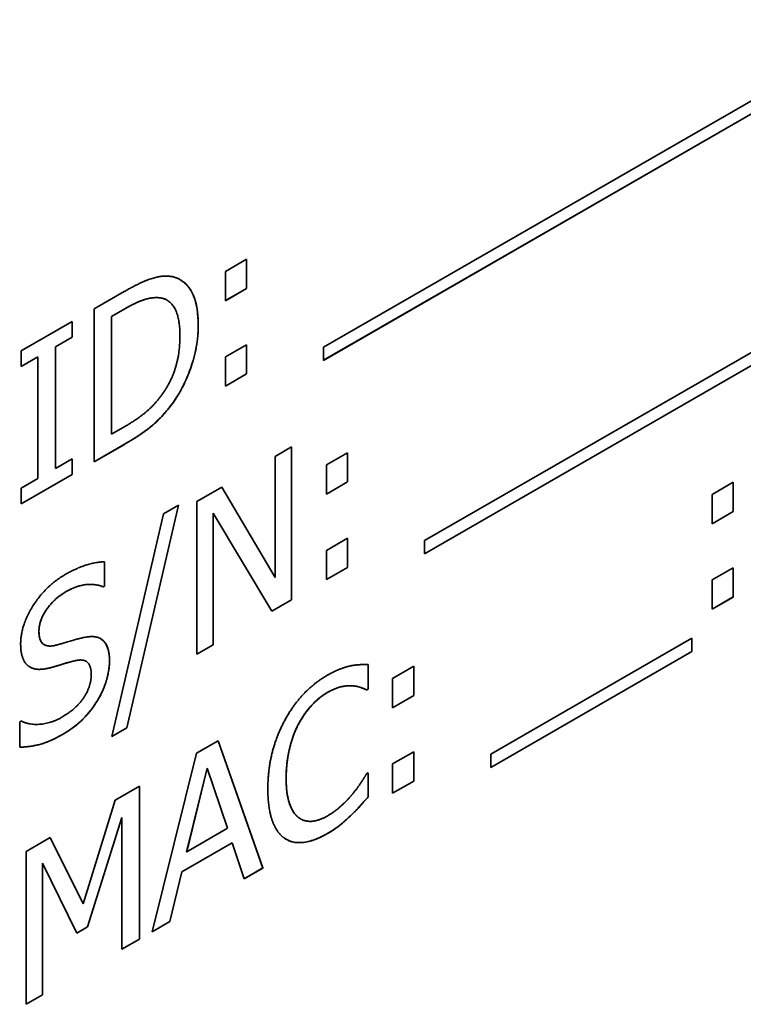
# Model space of a CAD drawing. Header units: millimetres. Extents: x 0 to 420, y 0 to 297.
# Tile 28 of 33: x 381.55 to 385.42, y 227.58 to 232.85. Entities that reach past the tile are written whole.
import ezdxf

# ---------------------------------------------------------------- set-up
doc = ezdxf.new("R2010")
doc.units = ezdxf.units.MM
doc.layers.add('Sichtbar (ISO)', color=7, linetype='Continuous', lineweight=35)
doc.layers.add('Sichtbar schmal (ISO)', color=7, linetype='Continuous', lineweight=25)

msp = doc.modelspace()

# ---------------------------------------------------------------- linework, layer by layer
at = {"layer": 'Sichtbar (ISO)'}
for p, q in [((383.1773, 231.0972), (388.4983, 234.1614)), ((388.4983, 234.0905), (383.1773, 231.0263)), ((388.4983, 234.0905), (383.1773, 231.0264)), ((383.7176, 230.0623), (387.9775, 232.5153)), ((387.9774, 232.4445), (383.7176, 229.9915)), ((387.9775, 232.4444), (383.7176, 229.9914)), ((382.6524, 231.5018), (382.7658, 231.5671)), ((382.7658, 231.5671), (382.7658, 231.4108)), ((382.7658, 231.5671), (382.7658, 231.4108)), ((382.6524, 231.3454), (382.6524, 231.5018)), ((381.9493, 231.301), (382.1103, 231.3937)), ((382.7658, 231.4108), (382.6524, 231.3454)), ((382.7658, 231.4108), (382.6524, 231.3455)), ((382.7658, 231.4108), (382.7658, 231.4108)), ((382.3016, 231.3608), (382.3017, 231.3608)), ((382.34, 231.3482), (382.34, 231.3482)), ((381.9493, 230.4834), (381.9493, 231.301)), ((382.1148, 231.3023), (382.0432, 231.2611)), ((382.1149, 231.3023), (382.0433, 231.261)), ((381.5591, 231.0763), (381.833, 231.234)), ((381.8329, 231.2339), (381.8329, 231.1506)), ((381.833, 231.234), (381.833, 231.1505)), ((382.0432, 231.2611), (382.0432, 230.6317)), ((382.0432, 231.2611), (382.0433, 231.261)), ((382.0433, 231.261), (382.0433, 230.6316)), ((381.8329, 231.1506), (381.7429, 231.0987)), ((381.833, 231.1505), (381.743, 231.0987)), ((381.8329, 231.1506), (381.833, 231.1505)), ((381.5591, 230.9928), (381.5591, 231.0763)), ((381.7429, 231.0987), (381.7429, 230.4482)), ((381.7429, 231.0987), (381.743, 231.0987)), ((381.743, 231.0987), (381.743, 230.4481)), ((382.6524, 231.0447), (382.7658, 231.11)), ((382.7658, 231.11), (382.7658, 230.9536)), ((382.7658, 231.11), (382.7658, 230.9537)), ((383.1773, 231.0263), (383.1773, 231.0972)), ((381.649, 231.0446), (381.5591, 230.9929)), ((381.649, 231.0446), (381.5591, 230.9928)), ((381.649, 230.394), (381.649, 231.0446)), ((381.649, 231.0446), (381.649, 231.0446)), ((382.6524, 230.8883), (382.6524, 231.0447)), ((382.7658, 230.9537), (382.6524, 230.8884)), ((382.7658, 230.9536), (382.6524, 230.8883)), ((382.7658, 230.9537), (382.7658, 230.9536)), ((382.3624, 230.787), (382.3624, 230.7869)), ((382.0433, 230.6316), (382.1149, 230.6729)), ((382.0432, 230.6317), (382.0433, 230.6316)), ((382.112, 230.5772), (381.9493, 230.4835)), ((382.112, 230.5771), (381.9493, 230.4834)), ((382.9183, 230.5129), (383.0059, 230.5634)), ((383.0059, 230.5634), (383.0059, 229.7458)), ((383.0059, 230.5633), (383.0059, 229.7459)), ((381.743, 230.4481), (381.833, 230.4999)), ((381.8329, 230.4999), (381.8329, 230.4165)), ((381.833, 230.4999), (381.833, 230.4164)), ((382.9183, 229.8656), (382.9183, 230.5129)), ((383.1927, 230.4669), (383.3062, 230.5322)), ((383.3061, 230.5322), (383.3061, 230.3759)), ((383.3062, 230.5322), (383.3062, 230.3759)), ((381.7429, 230.4482), (381.743, 230.4481)), ((383.1927, 230.3106), (383.1927, 230.4669)), ((381.8329, 230.4165), (381.5591, 230.2588)), ((381.833, 230.4164), (381.5591, 230.2587)), ((381.5591, 230.3422), (381.649, 230.394)), ((381.8329, 230.4165), (381.833, 230.4164)), ((383.3061, 230.3759), (383.1927, 230.3106)), ((383.3062, 230.3759), (383.1927, 230.3106)), ((383.3061, 230.3759), (383.3062, 230.3759)), ((381.5591, 230.2587), (381.5591, 230.3422)), ((382.5, 230.272), (382.6335, 230.3489)), ((382.6334, 230.3489), (382.9182, 229.8657)), ((382.6335, 230.3489), (382.9183, 229.8656)), ((385.2556, 230.3088), (385.3691, 230.3741)), ((385.369, 230.3741), (385.369, 230.2178)), ((385.3691, 230.3741), (385.3691, 230.2177)), ((382.5, 229.4545), (382.5, 230.272)), ((385.2556, 230.1524), (385.2556, 230.3088)), ((382.4019, 230.252), (382.1251, 229.0611)), ((382.402, 230.252), (382.1252, 229.0611)), ((382.3206, 230.2052), (382.402, 230.252)), ((385.369, 230.2178), (385.2556, 230.1525)), ((385.3691, 230.2177), (385.2556, 230.1524)), ((385.369, 230.2178), (385.3691, 230.2177)), ((382.045, 229.0149), (382.3206, 230.2052)), ((382.5876, 230.2099), (382.5876, 229.505)), ((382.9005, 229.6851), (382.5876, 230.2099)), ((382.5876, 230.2099), (382.5876, 230.2099)), ((382.5876, 230.2099), (382.5876, 229.505)), ((383.1927, 230.0098), (383.3062, 230.0751)), ((383.3061, 230.0751), (383.3061, 229.9188)), ((383.3062, 230.0751), (383.3062, 229.9188)), ((383.7176, 229.9914), (383.7176, 230.0623)), ((383.1927, 229.8534), (383.1927, 230.0098)), ((382.0048, 229.9485), (382.0048, 229.8187)), ((382.0049, 229.9485), (382.0049, 229.8186)), ((383.3061, 229.9188), (383.1927, 229.8535)), ((383.3062, 229.9188), (383.1927, 229.8534)), ((383.3061, 229.9188), (383.3062, 229.9188)), ((385.2556, 229.8516), (385.3691, 229.917)), ((385.369, 229.9169), (385.369, 229.7607)), ((385.3691, 229.917), (385.3691, 229.7606)), ((382.9182, 229.8657), (382.9183, 229.8656)), ((385.2556, 229.6953), (385.2556, 229.8516)), ((382.0048, 229.8187), (381.9979, 229.8147)), ((381.9979, 229.8147), (381.998, 229.8147)), ((382.0049, 229.8186), (381.998, 229.8147)), ((382.0048, 229.8187), (382.0049, 229.8186)), ((383.0059, 229.7459), (382.9005, 229.6852)), ((383.0059, 229.7458), (382.9005, 229.6851)), ((383.0059, 229.7459), (383.0059, 229.7458)), ((385.369, 229.7607), (385.2556, 229.6954)), ((385.3691, 229.7606), (385.2556, 229.6953)), ((385.369, 229.7607), (385.3691, 229.7606)), ((384.0718, 228.9201), (385.1479, 229.5398)), ((385.1478, 229.5398), (385.1478, 229.469)), ((385.1479, 229.5398), (385.1479, 229.4689)), ((381.6826, 229.5059), (381.6827, 229.5058)), ((382.5876, 229.505), (382.5, 229.4545)), ((382.5876, 229.505), (382.5, 229.4545)), ((382.5876, 229.505), (382.5876, 229.505)), ((385.1478, 229.469), (384.0718, 228.8493)), ((385.1479, 229.4689), (384.0718, 228.8492)), ((385.1478, 229.469), (385.1479, 229.4689)), ((381.7194, 229.3834), (381.7195, 229.3833)), ((381.9067, 229.4171), (381.9068, 229.417)), ((383.4156, 229.3989), (383.4156, 229.2678)), ((383.4157, 229.3989), (383.4157, 229.2677)), ((383.5469, 229.3248), (383.6603, 229.3901)), ((383.6603, 229.3901), (383.6603, 229.2338)), ((383.6603, 229.3901), (383.6603, 229.2337)), ((383.5469, 229.1684), (383.5469, 229.3248)), ((383.4156, 229.2678), (383.4081, 229.2635)), ((383.4081, 229.2635), (383.4082, 229.2635)), ((383.4157, 229.2677), (383.4082, 229.2635)), ((383.4156, 229.2678), (383.4157, 229.2677)), ((383.6603, 229.2338), (383.5469, 229.1685)), ((383.6603, 229.2337), (383.5469, 229.1684)), ((383.6603, 229.2338), (383.6603, 229.2337)), ((381.5516, 229.0939), (381.5585, 229.0978)), ((381.5516, 228.9574), (381.5516, 229.0939)), ((382.1251, 229.0611), (382.045, 229.015)), ((382.1252, 229.0611), (382.045, 229.0149)), ((382.1251, 229.0611), (382.1252, 229.0611)), ((383.0403, 229.0748), (383.0403, 229.0748)), ((382.4982, 228.925), (382.614, 228.9916)), ((382.614, 228.9916), (382.8524, 228.3113)), ((382.614, 228.9916), (382.8523, 228.3114)), ((382.2599, 227.9701), (382.4982, 228.925)), ((383.5469, 228.8676), (383.6603, 228.933)), ((383.6603, 228.933), (383.6603, 228.7766)), ((383.6603, 228.9329), (383.6603, 228.7766)), ((384.0718, 228.8492), (384.0718, 228.9201)), ((383.5469, 228.7113), (383.5469, 228.8676)), ((382.5538, 228.8457), (382.4449, 228.3981)), ((382.5538, 228.8457), (382.445, 228.398)), ((382.6633, 228.5238), (382.5538, 228.8457)), ((382.5538, 228.8457), (382.5538, 228.8457)), ((383.4088, 228.8173), (383.4157, 228.8212)), ((383.4156, 228.8212), (383.4156, 228.6914)), ((383.4157, 228.8212), (383.4157, 228.6914)), ((382.0622, 228.6738), (382.1928, 228.7491)), ((382.1928, 228.7491), (382.1928, 227.9315)), ((382.1928, 228.749), (382.1928, 227.9316)), ((383.6603, 228.7766), (383.5469, 228.7114)), ((383.6603, 228.7766), (383.5469, 228.7113)), ((383.6603, 228.7766), (383.6603, 228.7766)), ((383.4156, 228.6914), (383.4157, 228.6914)), ((381.8914, 228.1204), (382.0622, 228.6738)), ((383.3216, 228.5909), (383.3217, 228.5909)), ((382.0989, 228.5817), (381.9143, 227.9964)), ((382.0988, 228.5817), (381.9143, 227.9965)), ((382.0988, 228.5817), (382.0989, 228.5817)), ((382.0989, 227.8774), (382.0989, 228.5817)), ((383.0545, 228.5739), (383.0546, 228.5738)), ((382.445, 228.398), (382.6633, 228.5238)), ((381.5866, 228.4), (381.7149, 228.4739)), ((381.7149, 228.4739), (381.8914, 228.1204)), ((381.7149, 228.4738), (381.8913, 228.1204)), ((382.689, 228.4459), (382.4191, 228.2905)), ((382.6891, 228.4459), (382.4192, 228.2904)), ((382.689, 228.4459), (382.6891, 228.4459)), ((382.7532, 228.2542), (382.6891, 228.4459)), ((381.5866, 227.5824), (381.5866, 228.4)), ((382.4449, 228.3981), (382.445, 228.398)), ((381.6742, 228.3372), (381.6742, 227.6329)), ((381.6742, 228.3372), (381.6742, 228.3372)), ((381.6742, 228.3372), (381.6742, 227.6329)), ((381.857, 227.9634), (381.6742, 228.3372)), ((382.4191, 228.2905), (382.3549, 228.025)), ((382.4192, 228.2904), (382.355, 228.0249)), ((382.4191, 228.2905), (382.4192, 228.2904)), ((382.8523, 228.3114), (382.7532, 228.2543)), ((382.8524, 228.3113), (382.7532, 228.2542)), ((382.8523, 228.3114), (382.8524, 228.3113)), ((381.8913, 228.1204), (381.8914, 228.1204)), ((382.3549, 228.025), (382.2599, 227.9702)), ((382.355, 228.0249), (382.2599, 227.9701)), ((382.3549, 228.025), (382.355, 228.0249)), ((381.9143, 227.9965), (381.857, 227.9635)), ((381.9143, 227.9964), (381.857, 227.9634)), ((381.9143, 227.9965), (381.9143, 227.9964)), ((382.1928, 227.9316), (382.0989, 227.8775)), ((382.1928, 227.9315), (382.0989, 227.8774)), ((382.1928, 227.9316), (382.1928, 227.9315)), ((381.6742, 227.6329), (381.5866, 227.5824)), ((381.6742, 227.6329), (381.5866, 227.5825)), ((381.6742, 227.6329), (381.6742, 227.6329))]:
    msp.add_line(p, q, dxfattribs=at)
for points, degree in [([(382.1103, 231.3937), (382.21, 231.4511), (382.3235, 231.482), (382.3636, 231.4746)], 2), ([(382.3636, 231.4746), (382.4318, 231.4616), (382.5068, 231.3319), (382.5068, 231.2126)], 2), ([(382.3017, 231.3608), (382.2639, 231.3649), (382.1785, 231.3389), (382.1149, 231.3023)], 2), ([(382.34, 231.3482), (382.3285, 231.3548), (382.3157, 231.359), (382.3016, 231.3608)], 3), ([(382.4089, 231.1575), (382.4089, 231.2516), (382.355, 231.3537), (382.3017, 231.3608)], 2), ([(382.5068, 231.2126), (382.5068, 231.1006), (382.4283, 230.8752), (382.3624, 230.7869)], 2), ([(382.3103, 230.8397), (382.3596, 230.9065), (382.4089, 231.0621), (382.4089, 231.1575)], 2), ([(382.1149, 230.6729), (382.1774, 230.7088), (382.2719, 230.7865), (382.3103, 230.8397)], 2), ([(382.3624, 230.7869), (382.3086, 230.7168), (382.198, 230.6266), (382.112, 230.5771)], 2), ([(381.7946, 229.8804), (381.8542, 229.9147), (381.9596, 229.9483), (382.0049, 229.9485)], 2), ([(381.5568, 229.5096), (381.5568, 229.609), (381.6909, 229.8207), (381.7946, 229.8804)], 2), ([(381.998, 229.8147), (381.9642, 229.831), (381.8588, 229.8233), (381.8009, 229.7899)], 2), ([(381.8009, 229.7899), (381.7356, 229.7523), (381.6548, 229.6349), (381.6548, 229.5773)], 2), ([(381.6548, 229.5773), (381.6548, 229.5256), (381.7023, 229.4914), (381.747, 229.5032)], 2), ([(381.747, 229.5032), (381.7768, 229.5111), (381.8633, 229.537), (381.892, 229.5436)], 2), ([(381.892, 229.5436), (381.9648, 229.5597), (382.0324, 229.4946), (382.0324, 229.4184)], 2), ([(381.6026, 229.3882), (381.5808, 229.4029), (381.5568, 229.4619), (381.5568, 229.5096)], 2), ([(381.7195, 229.3833), (381.6828, 229.3735), (381.625, 229.3739), (381.6026, 229.3882)], 2), ([(381.8473, 229.4198), (381.8146, 229.4116), (381.7602, 229.3948), (381.7195, 229.3833)], 2), ([(381.9344, 229.3448), (381.9344, 229.3938), (381.8926, 229.4306), (381.8473, 229.4198)], 2), ([(382.0324, 229.4184), (382.0324, 229.37), (381.9986, 229.2578), (381.9682, 229.2079)], 2), ([(383.1973, 229.3421), (383.2329, 229.3626), (383.2953, 229.3866), (383.3217, 229.3925)], 2), ([(383.3217, 229.3925), (383.3446, 229.3971), (383.3922, 229.4), (383.4157, 229.3989)], 2), ([(381.7768, 229.1175), (381.8547, 229.1624), (381.9344, 229.2831), (381.9344, 229.3448)], 2), ([(382.9676, 229.0972), (383.01, 229.1766), (383.1257, 229.3009), (383.1973, 229.3421)], 2), ([(383.3286, 229.2858), (383.3016, 229.2875), (383.238, 229.2728), (383.1968, 229.249)], 2), ([(383.4082, 229.2635), (383.3956, 229.2694), (383.3566, 229.2841), (383.3286, 229.2858)], 2), ([(383.1968, 229.249), (383.1515, 229.223), (383.0707, 229.1334), (383.0403, 229.0748)], 2), ([(381.9682, 229.2079), (381.9344, 229.1526), (381.8484, 229.0647), (381.7837, 229.0274)], 2), ([(381.5585, 229.0978), (381.6049, 229.0742), (381.7224, 229.0862), (381.7768, 229.1175)], 2), ([(382.8793, 228.735), (382.8793, 228.8376), (382.9246, 229.0161), (382.9676, 229.0972)], 2), ([(383.0403, 229.0748), (383.0105, 229.0159), (382.9773, 228.8702), (382.9773, 228.7914)], 2), ([(381.7837, 229.0274), (381.7069, 228.9832), (381.5992, 228.9583), (381.5516, 228.9574)], 2), ([(383.3337, 228.7084), (383.3595, 228.7405), (383.3979, 228.7984), (383.4088, 228.8173)], 2), ([(382.9773, 228.7914), (382.9773, 228.7072), (383.0122, 228.6061), (383.0426, 228.5819)], 2), ([(382.9681, 228.4707), (382.9257, 228.4993), (382.8793, 228.6316), (382.8793, 228.735)], 2), ([(383.1968, 228.5892), (383.2374, 228.6126), (383.3068, 228.6757), (383.3337, 228.7084)], 2), ([(383.4157, 228.6914), (383.3922, 228.6652), (383.3509, 228.6183), (383.3217, 228.5909)], 2), ([(383.0426, 228.5819), (383.0724, 228.5586), (383.1521, 228.5634), (383.1968, 228.5892)], 2), ([(383.3217, 228.5909), (383.2907, 228.5611), (383.238, 228.5188), (383.1956, 228.4944)], 2), ([(383.0425, 228.5819), (383.0464, 228.5789), (383.0504, 228.5762), (383.0545, 228.5738)], 3), ([(383.1956, 228.4944), (383.1269, 228.4548), (383.0105, 228.4415), (382.9681, 228.4707)], 2)]:
    msp.add_open_spline(points, degree=degree, dxfattribs=at)
for points, knots in [([(382.4106, 231.4574), (382.418, 231.4531), (382.4251, 231.4482), (382.4491, 231.4279), (382.4663, 231.4065), (382.4994, 231.331), (382.5068, 231.2737), (382.5068, 231.2126)], [-0.04311651, -0.04311651, -0.04311651, -0.04311651, -0.03737677, -0.03737677, -0.02240979, -0.02240979, 0, 0, 0, 0]), ([(382.3016, 231.3608), (382.2764, 231.3636), (382.2496, 231.3606), (382.2037, 231.3466), (382.1713, 231.3348), (382.1148, 231.3023)], [-0.06305833, -0.06305833, -0.06305833, -0.06305833, -0.02396159, -0.02396159, 0, 0, 0, 0]), ([(382.5068, 231.2126), (382.5068, 231.1667), (382.5018, 231.1184), (382.4771, 231.0086), (382.4579, 230.9593), (382.4207, 230.8757), (382.3942, 230.8296), (382.3624, 230.787)], [-0.03763209, -0.03763209, -0.03763209, -0.03763209, -0.02776014, -0.02776014, -0.01619609, -0.01619609, 0, 0, 0, 0]), ([(382.3624, 230.787), (382.3126, 230.7222), (382.2731, 230.688), (382.2091, 230.6358), (382.1567, 230.6029), (382.112, 230.5772)], [-0.02752029, -0.02752029, -0.02752029, -0.02752029, -0.01896722, -0.01896722, 0, 0, 0, 0]), ([(381.9979, 229.8147), (381.9669, 229.8297), (381.9299, 229.8289), (381.8735, 229.8237), (381.8379, 229.8113), (381.8008, 229.79)], [-0.02591396, -0.02591396, -0.02591396, -0.02591396, -0.01572648, -0.01572648, 0, 0, 0, 0]), ([(381.8008, 229.79), (381.7857, 229.7813), (381.7705, 229.7711), (381.7425, 229.7484), (381.7296, 229.7363), (381.7024, 229.7052), (381.6905, 229.6878), (381.6734, 229.6576), (381.6667, 229.6423), (381.6569, 229.6094), (381.6547, 229.5929), (381.6547, 229.5773)], [-0.02503273, -0.02503273, -0.02503273, -0.02503273, -0.02032399, -0.02032399, -0.01611431, -0.01611431, -0.0108579, -0.0108579, -0.0057135, -0.0057135, 0, 0, 0, 0]), ([(381.6547, 229.5773), (381.6547, 229.5648), (381.6557, 229.5529), (381.6606, 229.5327), (381.6642, 229.5244), (381.6714, 229.5148), (381.6755, 229.51), (381.6826, 229.5059)], [-0.04166727, -0.04166727, -0.04166727, -0.04166727, -0.02813212, -0.02813212, -0.01598919, -0.01598919, -0.01066582, -0.01066582, -0.01066582, -0.01066582]), ([(381.9848, 229.5375), (381.985, 229.5374), (381.9851, 229.5373), (382.0033, 229.5266), (382.013, 229.5104), (382.0284, 229.4755), (382.0323, 229.4482), (382.0323, 229.4185)], [-0.01738188, -0.01738188, -0.01738188, -0.01738188, -0.01732193, -0.01732193, -0.01092918, -0.01092918, 0, 0, 0, 0]), ([(381.7194, 229.3834), (381.6846, 229.374), (381.6636, 229.3737), (381.6346, 229.3739), (381.6175, 229.3787), (381.6026, 229.3882)], [-0.01380072, -0.01380072, -0.01380072, -0.01380072, -0.00917011, -0.00917011, -0.00001409, -0.00001409, -0.00001409, -0.00001409]), ([(381.8472, 229.4199), (381.8274, 229.4149), (381.8074, 229.4095), (381.7658, 229.3966), (381.7408, 229.3894), (381.7194, 229.3834)], [-0.0180387, -0.0180387, -0.0180387, -0.0180387, -0.00934625, -0.00934625, 0, 0, 0, 0]), ([(381.9067, 229.4171), (381.9035, 229.4189), (381.9, 229.4204), (381.8817, 229.4256), (381.8644, 229.424), (381.8472, 229.4199)], [-0.009660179, -0.009660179, -0.009660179, -0.009660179, -0.00757807, -0.00757807, 0, 0, 0, 0]), ([(382.0323, 229.4185), (382.0323, 229.4006), (382.0306, 229.382), (382.0232, 229.3401), (382.0173, 229.3192), (382.001, 229.2699), (381.9866, 229.2383), (381.9681, 229.2079)], [-0.02096983, -0.02096983, -0.02096983, -0.02096983, -0.01622022, -0.01622022, -0.01067854, -0.01067854, 0, 0, 0, 0]), ([(383.3285, 229.2859), (383.3032, 229.2875), (383.2811, 229.2828), (383.2463, 229.2748), (383.2211, 229.2631), (383.1967, 229.2491)], [-0.01537742, -0.01537742, -0.01537742, -0.01537742, -0.01036505, -0.01036505, 0, 0, 0, 0]), ([(383.4081, 229.2635), (383.3977, 229.2685), (383.3869, 229.2727), (383.3616, 229.2823), (383.3449, 229.2849), (383.3285, 229.2859)], [-0.01392252, -0.01392252, -0.01392252, -0.01392252, -0.00795272, -0.00795272, 0, 0, 0, 0]), ([(383.1967, 229.2491), (383.1806, 229.2398), (383.1648, 229.2286), (383.1312, 229.2002), (383.1163, 229.1844), (383.0796, 229.1419), (383.0584, 229.1097), (383.0403, 229.0748)], [-0.02230162, -0.02230162, -0.02230162, -0.02230162, -0.01741667, -0.01741667, -0.01181529, -0.01181529, 0, 0, 0, 0]), ([(381.9681, 229.2079), (381.9361, 229.1555), (381.9057, 229.1234), (381.8595, 229.0761), (381.8217, 229.0494), (381.7836, 229.0275)], [-0.02347159, -0.02347159, -0.02347159, -0.02347159, -0.01617402, -0.01617402, 0, 0, 0, 0]), ([(383.0403, 229.0748), (383.0159, 229.0267), (383.0021, 228.9791), (382.9818, 228.8904), (382.9772, 228.8393), (382.9772, 228.7914)], [-0.02953757, -0.02953757, -0.02953757, -0.02953757, -0.01755493, -0.01755493, 0, 0, 0, 0]), ([(381.7836, 229.0275), (381.7086, 228.9843), (381.6683, 228.9743), (381.6182, 228.9627), (381.5843, 228.958), (381.5516, 228.9574)], [-0.02217264, -0.02217264, -0.02217264, -0.02217264, -0.01539598, -0.01539598, -0.0000111, -0.0000111, -0.0000111, -0.0000111]), ([(382.9772, 228.7914), (382.9772, 228.7119), (382.9889, 228.6709), (383.0087, 228.6202), (383.0231, 228.5975), (383.0425, 228.5819)], [-0.02429025, -0.02429025, -0.02429025, -0.02429025, -0.01284414, -0.01284414, 0, 0, 0, 0]), ([(383.4156, 228.6914), (383.4008, 228.675), (383.3861, 228.6585), (383.3558, 228.624), (383.3382, 228.6065), (383.3216, 228.5909)], [-0.01425926, -0.01425926, -0.01425926, -0.01425926, -0.00736864, -0.00736864, 0, 0, 0, 0]), ([(383.3216, 228.5909), (383.3028, 228.5729), (383.2837, 228.5556), (383.2441, 228.5238), (383.2193, 228.5082), (383.1955, 228.4945)], [-0.01980754, -0.01980754, -0.01980754, -0.01980754, -0.01009719, -0.01009719, 0, 0, 0, 0]), ([(383.1955, 228.4945), (383.1707, 228.4801), (383.146, 228.4685), (383.0985, 228.4526), (383.0757, 228.4479), (383.0214, 228.4458), (382.9927, 228.4538), (382.9681, 228.4707)], [-0.03588215, -0.03588215, -0.03588215, -0.03588215, -0.02541662, -0.02541662, -0.01546801, -0.01546801, -0.00001404, -0.00001404, -0.00001404, -0.00001404])]:
    msp.add_open_spline(points, degree=3, knots=knots, dxfattribs=at)
at = {"layer": 'Sichtbar schmal (ISO)'}
for p, q in [((382.1148, 231.3023), (382.1149, 231.3023)), ((382.5068, 231.2126), (382.5068, 231.2126)), ((382.112, 230.5772), (382.112, 230.5771)), ((381.8008, 229.79), (381.8009, 229.7899)), ((381.6547, 229.5773), (381.6548, 229.5773)), ((381.8472, 229.4199), (381.8473, 229.4198)), ((382.0323, 229.4185), (382.0324, 229.4184)), ((383.3285, 229.2859), (383.3286, 229.2858)), ((383.1967, 229.2491), (383.1968, 229.249)), ((381.9681, 229.2079), (381.9682, 229.2079)), ((381.7836, 229.0275), (381.7837, 229.0274)), ((382.9772, 228.7914), (382.9773, 228.7914)), ((383.0425, 228.5819), (383.0426, 228.5819)), ((383.1955, 228.4945), (383.1956, 228.4944))]:
    msp.add_line(p, q, dxfattribs=at)

doc.saveas('drawing.dxf')
